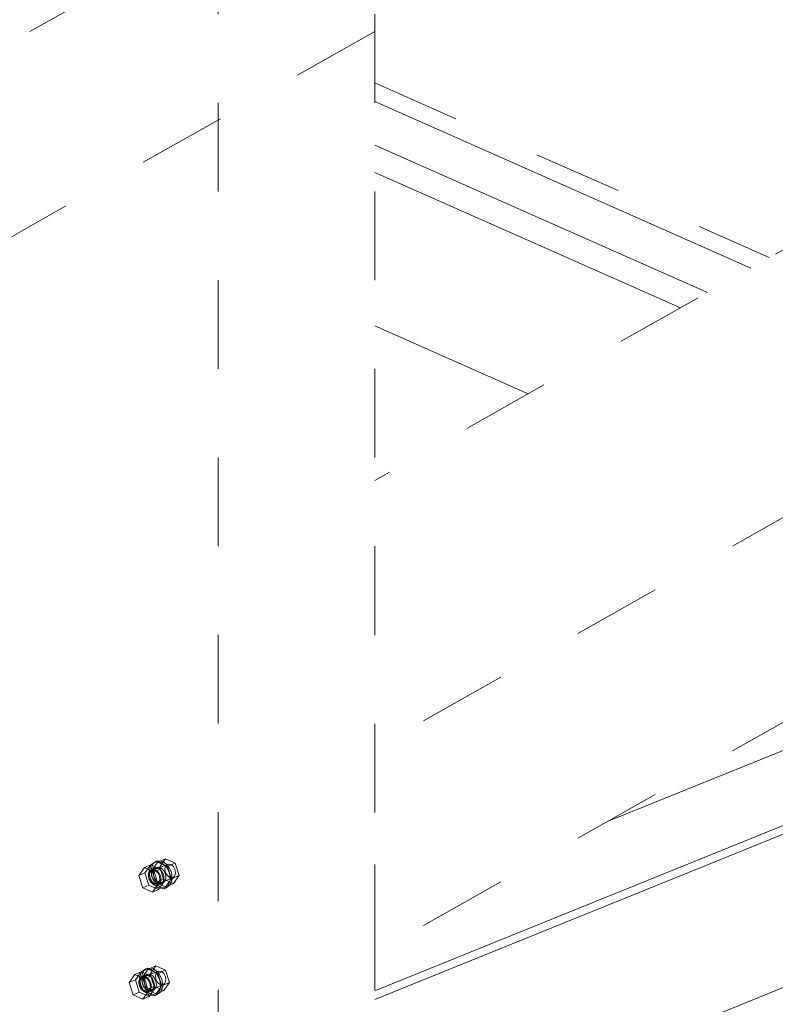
# Model space of a CAD drawing. Header units: millimetres. Extents: x -127 to 701, y 152 to 732.
# Tile 66 of 75: x 660 to 668, y 282 to 293. Entities that reach past the tile are written whole.
import ezdxf

# ---------------------------------------------------------------- set-up
doc = ezdxf.new("R2010")
doc.units = ezdxf.units.MM
for name, pattern in [('XKITLINE00', [0]), ('XKITLINE01', [4, 1, -1, 1, -1]), ('XKITLINE02', [4, 2, -2])]:
    doc.linetypes.add(name, pattern=pattern)
doc.layers.add('Schrauben', color=7, linetype='Continuous', lineweight=0)
doc.layers.add('Teil', color=7, linetype='Continuous', lineweight=0)

msp = doc.modelspace()

# ---------------------------------------------------------------- linework, layer by layer
at = {"layer": 'Schrauben', "linetype": 'XKITLINE02', "lineweight": 0}
for p, q in [((661.203, 283.55), (661.225, 283.616)), ((661.252, 283.64), (661.204, 283.607)), ((661.278, 283.636), (661.213, 283.546)), ((661.225, 283.616), (661.274, 283.649)), ((661.252, 283.64), (661.274, 283.649)), ((661.314, 283.633), (661.252, 283.64)), ((661.274, 283.649), (661.336, 283.642)), ((661.278, 283.636), (661.366, 283.672)), ((661.388, 283.588), (661.278, 283.636)), ((661.301, 283.581), (661.366, 283.672)), ((661.372, 283.587), (661.314, 283.633)), ((661.336, 283.642), (661.394, 283.596)), ((661.366, 283.672), (661.475, 283.623)), ((661.388, 283.588), (661.475, 283.623)), ((661.475, 283.623), (661.52, 283.484)), ((661.129, 283.576), (661.064, 283.485)), ((661.064, 283.485), (661.134, 283.514)), ((661.129, 283.576), (661.199, 283.604)), ((661.239, 283.527), (661.129, 283.576)), ((661.134, 283.514), (661.199, 283.604)), ((661.179, 283.375), (661.134, 283.514)), ((661.18, 283.521), (661.174, 283.496)), ((661.192, 283.54), (661.18, 283.521)), ((661.204, 283.607), (661.181, 283.541)), ((661.181, 283.541), (661.191, 283.462)), ((661.195, 283.525), (661.184, 283.492)), ((661.209, 283.552), (661.192, 283.54)), ((661.22, 283.541), (661.195, 283.525)), ((661.199, 283.604), (661.309, 283.556)), ((661.213, 283.471), (661.203, 283.55)), ((661.209, 283.552), (661.244, 283.566)), ((661.229, 283.555), (661.209, 283.552)), ((661.215, 283.535), (661.209, 283.51)), ((661.209, 283.51), (661.21, 283.483)), ((661.213, 283.546), (661.301, 283.581)), ((661.213, 283.546), (661.258, 283.407)), ((661.227, 283.554), (661.215, 283.535)), ((661.22, 283.541), (661.395, 283.612)), ((661.25, 283.538), (661.22, 283.541)), ((661.244, 283.566), (661.227, 283.554)), ((661.251, 283.55), (661.229, 283.555)), ((661.231, 283.519), (661.237, 283.544)), ((661.232, 283.492), (661.231, 283.519)), ((661.237, 283.544), (661.249, 283.563)), ((661.239, 283.527), (661.309, 283.556)), ((661.283, 283.388), (661.239, 283.527)), ((661.244, 283.566), (661.266, 283.575)), ((661.265, 283.569), (661.244, 283.566)), ((661.249, 283.563), (661.266, 283.575)), ((661.279, 283.515), (661.25, 283.538)), ((661.273, 283.536), (661.251, 283.55)), ((661.286, 283.564), (661.265, 283.569)), ((661.266, 283.575), (661.286, 283.578)), ((661.291, 283.516), (661.273, 283.536)), ((661.299, 283.479), (661.279, 283.515)), ((661.286, 283.578), (661.308, 283.573)), ((661.308, 283.55), (661.286, 283.564)), ((661.305, 283.49), (661.291, 283.516)), ((661.345, 283.442), (661.301, 283.581)), ((661.308, 283.573), (661.33, 283.559)), ((661.326, 283.53), (661.308, 283.55)), ((661.309, 283.556), (661.353, 283.417)), ((661.34, 283.504), (661.326, 283.53)), ((661.33, 283.559), (661.348, 283.539)), ((661.348, 283.476), (661.34, 283.504)), ((661.348, 283.539), (661.362, 283.513)), ((661.359, 283.563), (661.371, 283.595)), ((661.364, 283.523), (661.359, 283.563)), ((661.362, 283.513), (661.37, 283.485)), ((661.384, 283.487), (661.364, 283.523)), ((661.371, 283.595), (661.395, 283.612)), ((661.411, 283.515), (661.372, 283.587)), ((661.432, 283.449), (661.388, 283.588)), ((661.394, 283.596), (661.433, 283.524)), ((661.395, 283.612), (661.426, 283.609)), ((661.421, 283.435), (661.411, 283.515)), ((661.426, 283.609), (661.455, 283.586)), ((661.433, 283.524), (661.443, 283.444)), ((661.455, 283.586), (661.474, 283.55)), ((661.479, 283.51), (661.468, 283.477)), ((661.474, 283.55), (661.479, 283.51)), ((661.064, 283.485), (661.109, 283.347)), ((661.174, 283.496), (661.175, 283.469)), ((661.175, 283.469), (661.183, 283.441)), ((661.183, 283.441), (661.197, 283.415)), ((661.184, 283.492), (661.189, 283.452)), ((661.189, 283.452), (661.208, 283.416)), ((661.191, 283.462), (661.23, 283.389)), ((661.197, 283.415), (661.215, 283.395)), ((661.208, 283.416), (661.237, 283.393)), ((661.21, 283.483), (661.218, 283.455)), ((661.252, 283.398), (661.213, 283.471)), ((661.215, 283.395), (661.236, 283.381)), ((661.218, 283.455), (661.232, 283.429)), ((661.24, 283.464), (661.232, 283.492)), ((661.232, 283.429), (661.25, 283.409)), ((661.237, 283.393), (661.268, 283.389)), ((661.254, 283.438), (661.24, 283.464)), ((661.25, 283.409), (661.271, 283.395)), ((661.31, 283.352), (661.252, 283.398)), ((661.272, 283.418), (661.254, 283.438)), ((661.258, 283.407), (661.345, 283.442)), ((661.258, 283.407), (661.367, 283.358)), ((661.268, 283.389), (661.444, 283.46)), ((661.268, 283.389), (661.293, 283.406)), ((661.271, 283.395), (661.293, 283.39)), ((661.293, 283.404), (661.272, 283.418)), ((661.279, 283.379), (661.314, 283.393)), ((661.283, 283.388), (661.353, 283.417)), ((661.353, 283.417), (661.288, 283.326)), ((661.293, 283.406), (661.304, 283.439)), ((661.315, 283.398), (661.293, 283.404)), ((661.293, 283.39), (661.314, 283.393)), ((661.296, 283.391), (661.308, 283.41)), ((661.304, 283.439), (661.299, 283.479)), ((661.313, 283.462), (661.305, 283.49)), ((661.308, 283.41), (661.314, 283.434)), ((661.314, 283.434), (661.313, 283.462)), ((661.314, 283.393), (661.331, 283.405)), ((661.314, 283.393), (661.336, 283.402)), ((661.336, 283.402), (661.315, 283.398)), ((661.331, 283.405), (661.343, 283.424)), ((661.353, 283.414), (661.336, 283.402)), ((661.343, 283.424), (661.349, 283.449)), ((661.455, 283.394), (661.345, 283.442)), ((661.349, 283.449), (661.348, 283.476)), ((661.365, 283.433), (661.353, 283.414)), ((661.371, 283.457), (661.365, 283.433)), ((661.367, 283.358), (661.432, 283.449)), ((661.367, 283.358), (661.455, 283.394)), ((661.37, 283.485), (661.371, 283.457)), ((661.413, 283.464), (661.384, 283.487)), ((661.398, 283.37), (661.421, 283.435)), ((661.444, 283.46), (661.413, 283.464)), ((661.443, 283.444), (661.42, 283.379)), ((661.432, 283.449), (661.52, 283.484)), ((661.468, 283.477), (661.444, 283.46)), ((661.52, 283.484), (661.455, 283.394)), ((661.109, 283.347), (661.179, 283.375)), ((661.109, 283.347), (661.218, 283.298)), ((661.288, 283.326), (661.179, 283.375)), ((661.218, 283.298), (661.283, 283.388)), ((661.218, 283.298), (661.288, 283.326)), ((661.23, 283.389), (661.288, 283.344)), ((661.236, 283.381), (661.258, 283.375)), ((661.258, 283.375), (661.279, 283.379)), ((661.279, 283.379), (661.296, 283.391)), ((661.288, 283.344), (661.35, 283.336)), ((661.372, 283.345), (661.31, 283.352)), ((661.35, 283.336), (661.398, 283.37)), ((661.35, 283.336), (661.372, 283.345)), ((661.42, 283.379), (661.372, 283.345)), ((661.021, 282.369), (661.092, 282.397)), ((661.027, 282.307), (661.092, 282.397)), ((661.096, 282.4), (661.073, 282.334)), ((661.092, 282.397), (661.201, 282.349)), ((661.095, 282.343), (661.118, 282.409)), ((661.144, 282.433), (661.096, 282.4)), ((661.171, 282.429), (661.106, 282.339)), ((661.112, 282.334), (661.287, 282.405)), ((661.118, 282.409), (661.166, 282.442)), ((661.144, 282.433), (661.166, 282.442)), ((661.206, 282.426), (661.144, 282.433)), ((661.166, 282.442), (661.228, 282.435)), ((661.171, 282.429), (661.258, 282.465)), ((661.28, 282.381), (661.171, 282.429)), ((661.193, 282.374), (661.258, 282.465)), ((661.264, 282.38), (661.206, 282.426)), ((661.228, 282.435), (661.286, 282.389)), ((661.258, 282.465), (661.368, 282.416)), ((661.263, 282.389), (661.287, 282.405)), ((661.28, 282.381), (661.368, 282.416)), ((661.287, 282.405), (661.318, 282.402)), ((661.318, 282.402), (661.347, 282.379)), ((661.368, 282.416), (661.412, 282.277)), ((661.021, 282.369), (660.956, 282.278)), ((660.956, 282.278), (661.027, 282.307)), ((661.131, 282.32), (661.021, 282.369)), ((661.071, 282.168), (661.027, 282.307)), ((661.072, 282.314), (661.066, 282.289)), ((661.066, 282.289), (661.067, 282.262)), ((661.084, 282.333), (661.072, 282.314)), ((661.073, 282.334), (661.083, 282.255)), ((661.088, 282.318), (661.076, 282.285)), ((661.076, 282.285), (661.081, 282.245)), ((661.101, 282.345), (661.084, 282.333)), ((661.112, 282.334), (661.088, 282.318)), ((661.105, 282.264), (661.095, 282.343)), ((661.101, 282.345), (661.136, 282.359)), ((661.122, 282.348), (661.101, 282.345)), ((661.107, 282.328), (661.101, 282.304)), ((661.101, 282.304), (661.102, 282.276)), ((661.106, 282.339), (661.193, 282.374)), ((661.106, 282.339), (661.15, 282.2)), ((661.119, 282.347), (661.107, 282.328)), ((661.143, 282.331), (661.112, 282.334)), ((661.136, 282.359), (661.119, 282.347)), ((661.144, 282.343), (661.122, 282.348)), ((661.123, 282.312), (661.129, 282.337)), ((661.124, 282.285), (661.123, 282.312)), ((661.132, 282.257), (661.124, 282.285)), ((661.129, 282.337), (661.141, 282.356)), ((661.131, 282.32), (661.201, 282.349)), ((661.176, 282.182), (661.131, 282.32)), ((661.136, 282.359), (661.158, 282.368)), ((661.157, 282.362), (661.136, 282.359)), ((661.141, 282.356), (661.158, 282.368)), ((661.172, 282.308), (661.143, 282.331)), ((661.165, 282.329), (661.144, 282.343)), ((661.179, 282.357), (661.157, 282.362)), ((661.158, 282.368), (661.179, 282.371)), ((661.183, 282.309), (661.165, 282.329)), ((661.191, 282.272), (661.172, 282.308)), ((661.179, 282.371), (661.201, 282.366)), ((661.2, 282.343), (661.179, 282.357)), ((661.197, 282.283), (661.183, 282.309)), ((661.238, 282.235), (661.193, 282.374)), ((661.205, 282.255), (661.197, 282.283)), ((661.218, 282.323), (661.2, 282.343)), ((661.201, 282.366), (661.222, 282.352)), ((661.201, 282.349), (661.246, 282.21)), ((661.232, 282.297), (661.218, 282.323)), ((661.222, 282.352), (661.24, 282.332)), ((661.24, 282.269), (661.232, 282.297)), ((661.24, 282.332), (661.254, 282.306)), ((661.252, 282.356), (661.263, 282.389)), ((661.256, 282.316), (661.252, 282.356)), ((661.254, 282.306), (661.262, 282.278)), ((661.276, 282.28), (661.256, 282.316)), ((661.303, 282.308), (661.264, 282.38)), ((661.325, 282.242), (661.28, 282.381)), ((661.286, 282.389), (661.325, 282.317)), ((661.313, 282.228), (661.303, 282.308)), ((661.325, 282.317), (661.335, 282.237)), ((661.347, 282.379), (661.367, 282.343)), ((661.371, 282.303), (661.36, 282.27)), ((661.367, 282.343), (661.371, 282.303)), ((660.956, 282.278), (661.001, 282.14)), ((661.067, 282.262), (661.075, 282.234)), ((661.075, 282.234), (661.089, 282.208)), ((661.081, 282.245), (661.101, 282.209)), ((661.083, 282.255), (661.122, 282.183)), ((661.089, 282.208), (661.107, 282.188)), ((661.101, 282.209), (661.13, 282.186)), ((661.102, 282.276), (661.11, 282.248)), ((661.144, 282.191), (661.105, 282.264)), ((661.107, 282.188), (661.129, 282.174)), ((661.11, 282.248), (661.124, 282.222)), ((661.111, 282.091), (661.176, 282.182)), ((661.122, 282.183), (661.18, 282.137)), ((661.124, 282.222), (661.143, 282.202)), ((661.129, 282.174), (661.151, 282.168)), ((661.13, 282.186), (661.161, 282.182)), ((661.146, 282.231), (661.132, 282.257)), ((661.143, 282.202), (661.164, 282.188)), ((661.202, 282.145), (661.144, 282.191)), ((661.164, 282.211), (661.146, 282.231)), ((661.15, 282.2), (661.238, 282.235)), ((661.15, 282.2), (661.26, 282.151)), ((661.151, 282.168), (661.171, 282.172)), ((661.161, 282.182), (661.336, 282.253)), ((661.161, 282.182), (661.185, 282.199)), ((661.186, 282.197), (661.164, 282.211)), ((661.164, 282.188), (661.186, 282.183)), ((661.171, 282.172), (661.206, 282.186)), ((661.171, 282.172), (661.188, 282.184)), ((661.176, 282.182), (661.246, 282.21)), ((661.246, 282.21), (661.181, 282.12)), ((661.185, 282.199), (661.196, 282.232)), ((661.208, 282.192), (661.186, 282.197)), ((661.186, 282.183), (661.206, 282.186)), ((661.188, 282.184), (661.2, 282.203)), ((661.196, 282.232), (661.191, 282.272)), ((661.2, 282.203), (661.206, 282.227)), ((661.206, 282.227), (661.205, 282.255)), ((661.206, 282.186), (661.223, 282.198)), ((661.206, 282.186), (661.228, 282.195)), ((661.228, 282.195), (661.208, 282.192)), ((661.223, 282.198), (661.235, 282.217)), ((661.245, 282.207), (661.228, 282.195)), ((661.235, 282.217), (661.241, 282.242)), ((661.347, 282.187), (661.238, 282.235)), ((661.241, 282.242), (661.24, 282.269)), ((661.257, 282.226), (661.245, 282.207)), ((661.263, 282.251), (661.257, 282.226)), ((661.26, 282.151), (661.325, 282.242)), ((661.26, 282.151), (661.347, 282.187)), ((661.262, 282.278), (661.263, 282.251)), ((661.312, 282.172), (661.264, 282.138)), ((661.305, 282.257), (661.276, 282.28)), ((661.291, 282.163), (661.313, 282.228)), ((661.336, 282.253), (661.305, 282.257)), ((661.335, 282.237), (661.312, 282.172)), ((661.325, 282.242), (661.412, 282.277)), ((661.36, 282.27), (661.336, 282.253)), ((661.412, 282.277), (661.347, 282.187)), ((661.001, 282.14), (661.071, 282.168)), ((661.001, 282.14), (661.111, 282.091)), ((661.181, 282.12), (661.071, 282.168)), ((661.111, 282.091), (661.181, 282.12)), ((661.18, 282.137), (661.242, 282.13)), ((661.264, 282.138), (661.202, 282.145)), ((661.242, 282.13), (661.291, 282.163)), ((661.242, 282.13), (661.264, 282.138))]:
    msp.add_line(p, q, dxfattribs=at)
at = {"layer": 'Teil', "linetype": 'XKITLINE01', "lineweight": 0}
for p, q in [((686.528, 300.823), (663.726, 287.937)), ((689.524, 299.498), (663.726, 284.918)), ((689.524, 297.189), (663.726, 282.609)), ((618.049, 269.382), (663.726, 295.196)), ((663.726, 295.196), (663.726, 293.001)), ((663.726, 295.196), (663.726, 274.295)), ((661.959, 294.197), (661.959, 273.297)), ((663.726, 293.001), (618.049, 267.187)), ((663.726, 292.42), (668.176, 290.452)), ((663.726, 282.609), (663.726, 284.918))]:
    msp.add_line(p, q, dxfattribs=at)
at = {"layer": 'Teil', "linetype": 'XKITLINE00', "lineweight": 0}
for p, q in [((663.726, 292.209), (667.966, 290.333)), ((663.726, 291.718), (667.479, 290.058)), ((663.726, 291.412), (667.176, 289.886)), ((663.726, 289.681), (665.457, 288.915)), ((666.357, 284.096), (670.057, 285.593)), ((663.726, 282.185), (671.056, 285.152)), ((663.726, 282.087), (671.047, 285.049)), ((663.726, 280.357), (670.378, 283.049))]:
    msp.add_line(p, q, dxfattribs=at)

doc.saveas('drawing.dxf')
